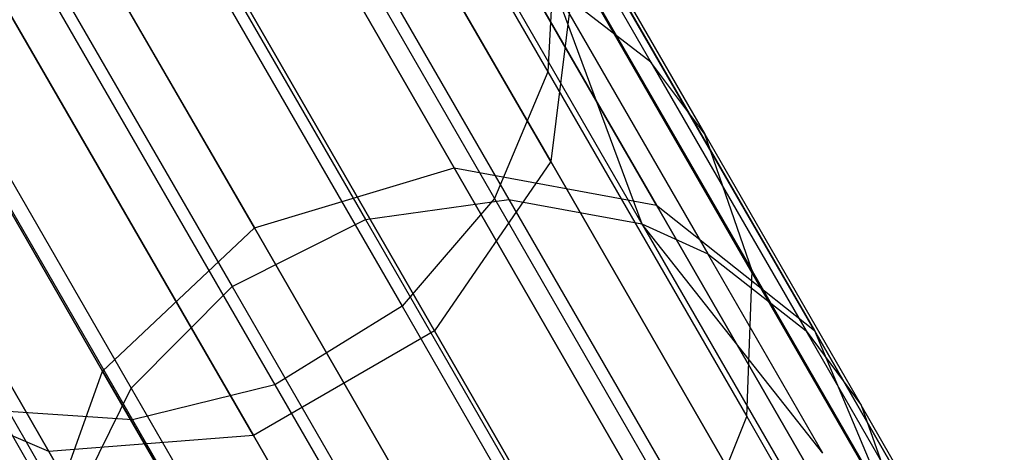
# Model space of a CAD drawing. Extents: x 0.3 to 7.1, y -3.38 to 3.38.
# Tile 217 of 256: x 5.19 to 5.41, y -2.73 to -2.63. Entities that reach past the tile are written whole.
import ezdxf

# ---------------------------------------------------------------- set-up
doc = ezdxf.new("R2010")
doc.units = 0
doc.header["$LTSCALE"] = 2.54
doc.layers.get('0').update_dxf_attribs({"linetype": 'CONTINUOUS'})

# ---------------------------------------------------------------- blocks, each defined once
blk = doc.blocks.new('SINGLES_B_BB_STL')
at = {"color": 0}
for p, q in [((5.30784, -2.65865, 15.72978), (5.20691, -2.48384, 15.35544)), ((5.30784, -2.65865, 15.72978), (5.20691, -2.48384, 15.35544)), ((5.20691, -2.48384, 12.90583), (5.30784, -2.65865, 12.53148)), ((5.20691, -2.48384, 12.90583), (5.30784, -2.65865, 12.53148)), ((5.28128, -2.6974, 15.72064), (5.1796, -2.52129, 15.34353)), ((5.28128, -2.6974, 15.72064), (5.1796, -2.52129, 15.34353)), ((5.1796, -2.52129, 12.91774), (5.28128, -2.6974, 12.54063)), ((5.1796, -2.52129, 12.91774), (5.28128, -2.6974, 12.54063)), ((5.22042, -2.53247, 40.24506), (5.29826, -2.6673, 39.83401)), ((5.22042, -2.53247, 40.24506), (5.29826, -2.6673, 39.83401)), ((5.25028, -2.53702, 40.25404), (5.32873, -2.6729, 39.83979)), ((5.25028, -2.53702, 40.25404), (5.32873, -2.6729, 39.83979)), ((5.18798, -2.53768, 40.2395), (5.26545, -2.67186, 39.83043)), ((5.18798, -2.53768, 40.2395), (5.26545, -2.67186, 39.83043)), ((5.28577, -2.6601, 16.17439), (5.21619, -2.53959, 15.79699)), ((5.28577, -2.6601, 16.17439), (5.21619, -2.53959, 15.79699)), ((5.21619, -2.53959, 12.46428), (5.28577, -2.6601, 12.08688)), ((5.21619, -2.53959, 12.46428), (5.28577, -2.6601, 12.08688)), ((5.23983, -2.72133, 15.72064), (5.13815, -2.54523, 15.34353)), ((5.23983, -2.72133, 15.72064), (5.13815, -2.54523, 15.34353)), ((5.13815, -2.54523, 12.91774), (5.23983, -2.72133, 12.54063)), ((5.13815, -2.54523, 12.91774), (5.23983, -2.72133, 12.54063)), ((5.2531, -2.54448, 40.51458), (5.30718, -2.63813, 40.30919)), ((5.2531, -2.54448, 40.51458), (5.30718, -2.63813, 40.30919)), ((5.33203, -2.66858, 16.16554), (5.26168, -2.54673, 15.78394)), ((5.33203, -2.66858, 16.16554), (5.26168, -2.54673, 15.78394)), ((5.26168, -2.54673, 12.47733), (5.33203, -2.66858, 12.09573)), ((5.26168, -2.54673, 12.47733), (5.33203, -2.66858, 12.09573)), ((5.19299, -2.72496, 15.72978), (5.09206, -2.55015, 15.35544)), ((5.19299, -2.72496, 15.72978), (5.09206, -2.55015, 15.35544)), ((5.09206, -2.55015, 12.90583), (5.19299, -2.72496, 12.53148)), ((5.09206, -2.55015, 12.90583), (5.19299, -2.72496, 12.53148)), ((5.15751, -2.55313, 40.23862), (5.23491, -2.6872, 39.82986)), ((5.15751, -2.55313, 40.23862), (5.23491, -2.6872, 39.82986)), ((5.17073, -2.55378, 15.8017), (5.24002, -2.67381, 16.17758)), ((5.17073, -2.55378, 15.8017), (5.24002, -2.67381, 16.17758)), ((5.24002, -2.67381, 12.08369), (5.17073, -2.55378, 12.45957)), ((5.24002, -2.67381, 12.08369), (5.17073, -2.55378, 12.45957)), ((5.28666, -2.55942, 40.27191), (5.3308, -2.63587, 40.06487)), ((5.28666, -2.55942, 40.27191), (5.3308, -2.63587, 40.06487)), ((5.24053, -2.57275, 40.52514), (5.295, -2.6671, 40.31823)), ((5.24053, -2.57275, 40.52514), (5.295, -2.6671, 40.31823)), ((5.36822, -2.69731, 16.15306), (5.29678, -2.57357, 15.76553)), ((5.36822, -2.69731, 16.15306), (5.29678, -2.57357, 15.76553)), ((5.29678, -2.57357, 12.49574), (5.36822, -2.69731, 12.10821)), ((5.29678, -2.57357, 12.49574), (5.36822, -2.69731, 12.10821)), ((5.29861, -2.57529, 40.28129), (5.34311, -2.65235, 40.0726)), ((5.29861, -2.57529, 40.28129), (5.34311, -2.65235, 40.0726)), ((5.13416, -2.57597, 40.24247), (5.21183, -2.7105, 39.83235)), ((5.13416, -2.57597, 40.24247), (5.21183, -2.7105, 39.83235)), ((5.20527, -2.70657, 16.17439), (5.1357, -2.58606, 15.79699)), ((5.20527, -2.70657, 16.17439), (5.1357, -2.58606, 15.79699)), ((5.1357, -2.58606, 12.46428), (5.20527, -2.70657, 12.08688)), ((5.1357, -2.58606, 12.46428), (5.20527, -2.70657, 12.08688)), ((5.21912, -2.59697, 40.5311), (5.27382, -2.69171, 40.32333)), ((5.21912, -2.59697, 40.5311), (5.27382, -2.69171, 40.32333)), ((5.19749, -2.7395, 39.83751), (5.11928, -2.60404, 40.25049)), ((5.19749, -2.7395, 39.83751), (5.11928, -2.60404, 40.25049)), ((5.30891, -2.60563, 40.29623), (5.30718, -2.63813, 40.30919)), ((5.30891, -2.60563, 40.29623), (5.30718, -2.63813, 40.30919)), ((5.30891, -2.60563, 40.29623), (5.35396, -2.68366, 40.08492)), ((5.30891, -2.60563, 40.29623), (5.35396, -2.68366, 40.08492)), ((5.31344, -2.61396, 15.74599), (5.30784, -2.65865, 15.72978)), ((5.31344, -2.61396, 15.74599), (5.30784, -2.65865, 15.72978)), ((5.31344, -2.61396, 12.51528), (5.30784, -2.65865, 12.53148)), ((5.31344, -2.61396, 12.51528), (5.30784, -2.65865, 12.53148)), ((5.38604, -2.73972, 16.13981), (5.31344, -2.61396, 15.74599)), ((5.38604, -2.73972, 16.13981), (5.31344, -2.61396, 15.74599)), ((5.31344, -2.61396, 12.51528), (5.38604, -2.73972, 12.12146)), ((5.31344, -2.61396, 12.51528), (5.38604, -2.73972, 12.12146)), ((5.18997, -2.61492, 40.53166), (5.24469, -2.70969, 40.32381)), ((5.18997, -2.61492, 40.53166), (5.24469, -2.70969, 40.32381)), ((5.3308, -2.63587, 40.06487), (5.30867, -2.61885, 40.0551)), ((5.30867, -2.61885, 40.0551), (5.32873, -2.6729, 39.83979)), ((5.30867, -2.61885, 40.0551), (5.32873, -2.6729, 39.83979)), ((5.30867, -2.61885, 40.0551), (5.34382, -2.67975, 39.84367)), ((5.3308, -2.63587, 40.06487), (5.30867, -2.61885, 40.0551)), ((5.30867, -2.61885, 40.0551), (5.34382, -2.67975, 39.84367)), ((5.1576, -2.62331, 40.52649), (5.21212, -2.71775, 40.31938)), ((5.1576, -2.62331, 40.52649), (5.21212, -2.71775, 40.31938)), ((5.34311, -2.65235, 40.0726), (5.3308, -2.63587, 40.06487)), ((5.3308, -2.63587, 40.06487), (5.36632, -2.69738, 39.85129)), ((5.34311, -2.65235, 40.0726), (5.3308, -2.63587, 40.06487)), ((5.3308, -2.63587, 40.06487), (5.36632, -2.69738, 39.85129)), ((5.30718, -2.63813, 40.30919), (5.295, -2.6671, 40.31823)), ((5.30718, -2.63813, 40.30919), (5.295, -2.6671, 40.31823)), ((5.30718, -2.63813, 40.30919), (5.35271, -2.717, 40.09562)), ((5.30718, -2.63813, 40.30919), (5.35271, -2.717, 40.09562)), ((5.35396, -2.68366, 40.08492), (5.34311, -2.65235, 40.0726)), ((5.34311, -2.65235, 40.0726), (5.3789, -2.71436, 39.85733)), ((5.35396, -2.68366, 40.08492), (5.34311, -2.65235, 40.0726)), ((5.34311, -2.65235, 40.0726), (5.3789, -2.71436, 39.85733)), ((5.30784, -2.65865, 15.72978), (5.28128, -2.6974, 15.72064)), ((5.30784, -2.65865, 15.72978), (5.28128, -2.6974, 15.72064)), ((5.30784, -2.65865, 12.53148), (5.28128, -2.6974, 12.54063)), ((5.30784, -2.65865, 12.53148), (5.28128, -2.6974, 12.54063)), ((5.38141, -2.78607, 16.12883), (5.30784, -2.65865, 15.72978)), ((5.38141, -2.78607, 16.12883), (5.30784, -2.65865, 15.72978)), ((5.30784, -2.65865, 12.53148), (5.38141, -2.78607, 12.13244)), ((5.30784, -2.65865, 12.53148), (5.38141, -2.78607, 12.13244)), ((5.24002, -2.67381, 16.17758), (5.28577, -2.6601, 16.17439)), ((5.24002, -2.67381, 16.17758), (5.28577, -2.6601, 16.17439)), ((5.24002, -2.67381, 12.08369), (5.28577, -2.6601, 12.08688)), ((5.24002, -2.67381, 12.08369), (5.28577, -2.6601, 12.08688)), ((5.28577, -2.6601, 16.17439), (5.33203, -2.66858, 16.16554)), ((5.32808, -2.73338, 16.56762), (5.28577, -2.6601, 16.17439)), ((5.32808, -2.73338, 16.56762), (5.28577, -2.6601, 16.17439)), ((5.28577, -2.6601, 16.17439), (5.33203, -2.66858, 16.16554)), ((5.28577, -2.6601, 12.08688), (5.32808, -2.73338, 11.69365)), ((5.28577, -2.6601, 12.08688), (5.32808, -2.73338, 11.69365)), ((5.28577, -2.6601, 12.08688), (5.33203, -2.66858, 12.09573)), ((5.28577, -2.6601, 12.08688), (5.33203, -2.66858, 12.09573)), ((5.26545, -2.67186, 39.83043), (5.29826, -2.6673, 39.83401)), ((5.26545, -2.67186, 39.83043), (5.29826, -2.6673, 39.83401)), ((5.295, -2.6671, 40.31823), (5.27382, -2.69171, 40.32333)), ((5.295, -2.6671, 40.31823), (5.27382, -2.69171, 40.32333)), ((5.295, -2.6671, 40.31823), (5.34087, -2.74655, 40.10307)), ((5.295, -2.6671, 40.31823), (5.34087, -2.74655, 40.10307)), ((5.29826, -2.6673, 39.83401), (5.34148, -2.74216, 39.40354)), ((5.29826, -2.6673, 39.83401), (5.32873, -2.6729, 39.83979)), ((5.29826, -2.6673, 39.83401), (5.34148, -2.74216, 39.40354)), ((5.29826, -2.6673, 39.83401), (5.32873, -2.6729, 39.83979)), ((5.33203, -2.66858, 16.16554), (5.36822, -2.69731, 16.15306)), ((5.37481, -2.74268, 16.56315), (5.33203, -2.66858, 16.16554)), ((5.37481, -2.74268, 16.56315), (5.33203, -2.66858, 16.16554)), ((5.33203, -2.66858, 16.16554), (5.36822, -2.69731, 16.15306)), ((5.33203, -2.66858, 12.09573), (5.37481, -2.74268, 11.69812)), ((5.33203, -2.66858, 12.09573), (5.37481, -2.74268, 11.69812)), ((5.33203, -2.66858, 12.09573), (5.36822, -2.69731, 12.10821)), ((5.33203, -2.66858, 12.09573), (5.36822, -2.69731, 12.10821)), ((5.23491, -2.6872, 39.82986), (5.26545, -2.67186, 39.83043)), ((5.23491, -2.6872, 39.82986), (5.26545, -2.67186, 39.83043)), ((5.26545, -2.67186, 39.83043), (5.30846, -2.74636, 39.40204)), ((5.26545, -2.67186, 39.83043), (5.30846, -2.74636, 39.40204)), ((5.20527, -2.70657, 16.17439), (5.24002, -2.67381, 16.17758)), ((5.20527, -2.70657, 16.17439), (5.24002, -2.67381, 16.17758)), ((5.20527, -2.70657, 12.08688), (5.24002, -2.67381, 12.08369)), ((5.20527, -2.70657, 12.08688), (5.24002, -2.67381, 12.08369)), ((5.24002, -2.67381, 16.17758), (5.28216, -2.74679, 16.56923)), ((5.24002, -2.67381, 16.17758), (5.28216, -2.74679, 16.56923)), ((5.28216, -2.74679, 11.69203), (5.24002, -2.67381, 12.08369)), ((5.28216, -2.74679, 11.69203), (5.24002, -2.67381, 12.08369)), ((5.37016, -2.72537, 39.62742), (5.32873, -2.6729, 39.83979)), ((5.32873, -2.6729, 39.83979), (5.34382, -2.67975, 39.84367)), ((5.32873, -2.6729, 39.83979), (5.37229, -2.74834, 39.40597)), ((5.32873, -2.6729, 39.83979), (5.37229, -2.74834, 39.40597)), ((5.37016, -2.72537, 39.62742), (5.32873, -2.6729, 39.83979)), ((5.32873, -2.6729, 39.83979), (5.34382, -2.67975, 39.84367)), ((5.37016, -2.72537, 39.62742), (5.34382, -2.67975, 39.84367)), ((5.34382, -2.67975, 39.84367), (5.36632, -2.69738, 39.85129)), ((5.37016, -2.72537, 39.62742), (5.34382, -2.67975, 39.84367)), ((5.34382, -2.67975, 39.84367), (5.36632, -2.69738, 39.85129)), ((5.35271, -2.717, 40.09562), (5.35396, -2.68366, 40.08492)), ((5.35271, -2.717, 40.09562), (5.35396, -2.68366, 40.08492)), ((5.35396, -2.68366, 40.08492), (5.39021, -2.74644, 39.86695)), ((5.35396, -2.68366, 40.08492), (5.39021, -2.74644, 39.86695)), ((5.21183, -2.7105, 39.83235), (5.23491, -2.6872, 39.82986)), ((5.21183, -2.7105, 39.83235), (5.23491, -2.6872, 39.82986)), ((5.23491, -2.6872, 39.82986), (5.27789, -2.76165, 39.4018)), ((5.23491, -2.6872, 39.82986), (5.27789, -2.76165, 39.4018)), ((5.27382, -2.69171, 40.32333), (5.24469, -2.70969, 40.32381)), ((5.27382, -2.69171, 40.32333), (5.24469, -2.70969, 40.32381)), ((5.27382, -2.69171, 40.32333), (5.31988, -2.7715, 40.10727)), ((5.27382, -2.69171, 40.32333), (5.31988, -2.7715, 40.10727)), ((5.28128, -2.6974, 15.72064), (5.23983, -2.72133, 15.72064)), ((5.28128, -2.6974, 15.72064), (5.23983, -2.72133, 15.72064)), ((5.28128, -2.6974, 12.54063), (5.23983, -2.72133, 12.54063)), ((5.28128, -2.6974, 12.54063), (5.23983, -2.72133, 12.54063)), ((5.35538, -2.82576, 16.12262), (5.28128, -2.6974, 15.72064)), ((5.35538, -2.82576, 16.12262), (5.28128, -2.6974, 15.72064)), ((5.28128, -2.6974, 12.54063), (5.35538, -2.82576, 12.13865)), ((5.28128, -2.6974, 12.54063), (5.35538, -2.82576, 12.13865)), ((5.39292, -2.74347, 39.63286), (5.36632, -2.69738, 39.85129)), ((5.36632, -2.69738, 39.85129), (5.3789, -2.71436, 39.85733)), ((5.39292, -2.74347, 39.63286), (5.36632, -2.69738, 39.85129)), ((5.36632, -2.69738, 39.85129), (5.3789, -2.71436, 39.85733)), ((5.36822, -2.69731, 16.15306), (5.38604, -2.73972, 16.13981)), ((5.41166, -2.77256, 16.55685), (5.36822, -2.69731, 16.15306)), ((5.41166, -2.77256, 16.55685), (5.36822, -2.69731, 16.15306)), ((5.36822, -2.69731, 16.15306), (5.38604, -2.73972, 16.13981)), ((5.36822, -2.69731, 12.10821), (5.41166, -2.77256, 11.70442)), ((5.36822, -2.69731, 12.10821), (5.41166, -2.77256, 11.70442)), ((5.36822, -2.69731, 12.10821), (5.38604, -2.73972, 12.12146)), ((5.36822, -2.69731, 12.10821), (5.38604, -2.73972, 12.12146)), ((5.19299, -2.72496, 15.72978), (5.15149, -2.70746, 15.74599)), ((5.19299, -2.72496, 15.72978), (5.15149, -2.70746, 15.74599)), ((5.19299, -2.72496, 12.53148), (5.15149, -2.70746, 12.51528)), ((5.19299, -2.72496, 12.53148), (5.15149, -2.70746, 12.51528)), ((5.18949, -2.75088, 16.16554), (5.20527, -2.70657, 16.17439)), ((5.18949, -2.75088, 16.16554), (5.20527, -2.70657, 16.17439)), ((5.18949, -2.75088, 12.09573), (5.20527, -2.70657, 12.08688)), ((5.18949, -2.75088, 12.09573), (5.20527, -2.70657, 12.08688)), ((5.24758, -2.77985, 16.56762), (5.20527, -2.70657, 16.17439)), ((5.24758, -2.77985, 16.56762), (5.20527, -2.70657, 16.17439)), ((5.20527, -2.70657, 12.08688), (5.24758, -2.77985, 11.69365)), ((5.20527, -2.70657, 12.08688), (5.24758, -2.77985, 11.69365)), ((5.19749, -2.7395, 39.83751), (5.21183, -2.7105, 39.83235)), ((5.19749, -2.7395, 39.83751), (5.21183, -2.7105, 39.83235)), ((5.21183, -2.7105, 39.83235), (5.25495, -2.78519, 39.40284)), ((5.21183, -2.7105, 39.83235), (5.25495, -2.78519, 39.40284)), ((5.24469, -2.70969, 40.32381), (5.21212, -2.71775, 40.31938)), ((5.24469, -2.70969, 40.32381), (5.21212, -2.71775, 40.31938)), ((5.24469, -2.70969, 40.32381), (5.29077, -2.78951, 40.10767)), ((5.24469, -2.70969, 40.32381), (5.29077, -2.78951, 40.10767)), ((5.40572, -2.76081, 39.63716), (5.3789, -2.71436, 39.85733)), ((5.3789, -2.71436, 39.85733), (5.39021, -2.74644, 39.86695)), ((5.40572, -2.76081, 39.63716), (5.3789, -2.71436, 39.85733)), ((5.3789, -2.71436, 39.85733), (5.39021, -2.74644, 39.86695)), ((5.21212, -2.71775, 40.31938), (5.18129, -2.71564, 40.31118)), ((5.18129, -2.71564, 40.31118), (5.22689, -2.79463, 40.09725)), ((5.18129, -2.71564, 40.31118), (5.22689, -2.79463, 40.09725)), ((5.21212, -2.71775, 40.31938), (5.18129, -2.71564, 40.31118)), ((5.21212, -2.71775, 40.31938), (5.25804, -2.79728, 40.10402)), ((5.21212, -2.71775, 40.31938), (5.25804, -2.79728, 40.10402)), ((5.34087, -2.74655, 40.10307), (5.35271, -2.717, 40.09562)), ((5.34087, -2.74655, 40.10307), (5.35271, -2.717, 40.09562)), ((5.35271, -2.717, 40.09562), (5.38935, -2.78045, 39.8753)), ((5.35271, -2.717, 40.09562), (5.38935, -2.78045, 39.8753)), ((5.23983, -2.72133, 15.72064), (5.19299, -2.72496, 15.72978)), ((5.23983, -2.72133, 15.72064), (5.19299, -2.72496, 15.72978)), ((5.23983, -2.72133, 12.54063), (5.19299, -2.72496, 12.53148)), ((5.23983, -2.72133, 12.54063), (5.19299, -2.72496, 12.53148)), ((5.31393, -2.84969, 16.12262), (5.23983, -2.72133, 15.72064)), ((5.31393, -2.84969, 16.12262), (5.23983, -2.72133, 15.72064)), ((5.23983, -2.72133, 12.54063), (5.31393, -2.84969, 12.13865)), ((5.23983, -2.72133, 12.54063), (5.31393, -2.84969, 12.13865)), ((5.26655, -2.85238, 16.12883), (5.19299, -2.72496, 15.72978)), ((5.26655, -2.85238, 16.12883), (5.19299, -2.72496, 15.72978)), ((5.19299, -2.72496, 12.53148), (5.26655, -2.85238, 12.13244)), ((5.19299, -2.72496, 12.53148), (5.26655, -2.85238, 12.13244))]:
    blk.add_line(p, q, dxfattribs=at)

msp = doc.modelspace()

# ---------------------------------------------------------------- block references
at = {"color": 0}
msp.add_blockref('SINGLES_B_BB_STL', (0, 0), dxfattribs=at)

doc.saveas('drawing.dxf')
